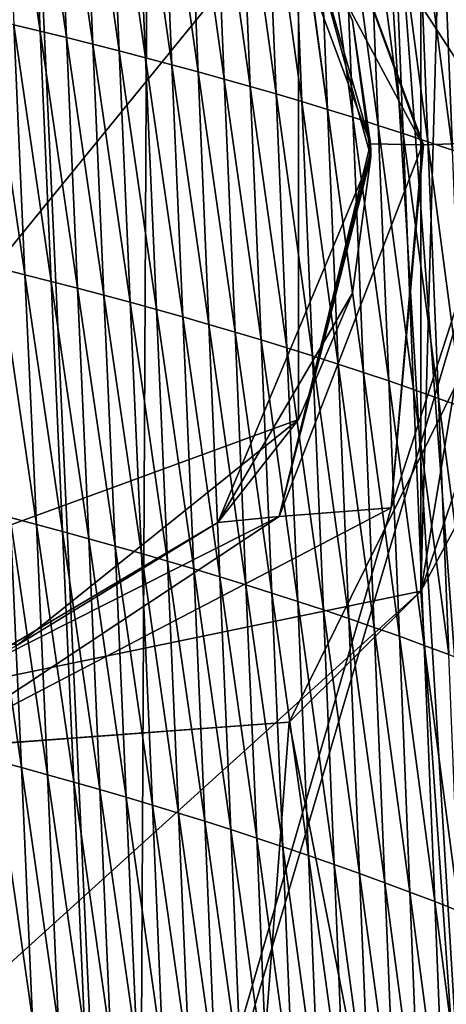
# Model space of a CAD drawing. Extents: x -65 to 446, y -88 to 1318.
# Tile 49 of 229: x 59.03 to 61.73, y -75.46 to -69.23. Entities that reach past the tile are written whole.
import ezdxf

# ---------------------------------------------------------------- set-up
doc = ezdxf.new("R2010")
doc.units = 0
doc.header["$LTSCALE"] = 65.185185
for name, color, linetype in [('1064', 7, 'CONTINUOUS'), ('1115', 7, 'CONTINUOUS'), ('1203', 7, 'CONTINUOUS'), ('1204', 7, 'CONTINUOUS'), ('1235', 7, 'CONTINUOUS'), ('1236', 7, 'CONTINUOUS'), ('1301', 7, 'CONTINUOUS'), ('1385', 7, 'CONTINUOUS'), ('1499', 7, 'CONTINUOUS'), ('772', 7, 'CONTINUOUS'), ('815', 7, 'CONTINUOUS'), ('821', 7, 'CONTINUOUS'), ('851', 7, 'CONTINUOUS'), ('852', 7, 'CONTINUOUS'), ('922', 7, 'CONTINUOUS')]:
    doc.layers.add(name, color=color, linetype=linetype)

msp = doc.modelspace()

# ---------------------------------------------------------------- linework, layer by layer
at = {"layer": '1064', "color": 7, "linetype": 'CONTINUOUS'}
for points in [[(60.794, -68.4398, -6.5), (61.1339, -69.2391, -6.5), (61.25, -70.1, -6.5), (60.794, -68.4398, -6.5)], [(60.794, -68.4398, -6.5), (61.25, -70.1, -6.5), (61.1339, -70.9608, -6.5), (60.794, -68.4398, -6.5)], [(60.794, -71.7602, -6.5), (60.794, -68.4398, -6.5), (61.1339, -70.9608, -6.5), (60.794, -71.7602, -6.5)]]:
    msp.add_3dface(points, dxfattribs=at)
at = {"layer": '1115', "color": 7, "linetype": 'CONTINUOUS'}
for points in [[(56.9368, -67.0288, -10.5186), (60.794, -68.4398, -6.5), (56.9406, -73.1725, -10.5161), (56.9368, -67.0288, -10.5186)], [(56.9406, -73.1725, -10.5161), (60.794, -68.4398, -6.5), (60.794, -71.7602, -6.5), (56.9406, -73.1725, -10.5161)]]:
    msp.add_3dface(points, dxfattribs=at)
at = {"layer": '1203', "color": 7, "linetype": 'CONTINUOUS'}
for points in [[(60.5206, -68.0484, -11.0118), (61.249, -70.0178, -10.1102), (60.794, -68.4398, -6.5), (60.5206, -68.0484, -11.0118)], [(60.794, -68.4398, -6.5), (61.249, -70.0178, -10.1102), (61.1339, -69.2391, -6.5), (60.794, -68.4398, -6.5)], [(61.249, -70.0178, -10.1102), (61.2497, -70.0589, -10.1091), (61.1339, -69.2391, -6.5), (61.249, -70.0178, -10.1102)], [(61.2497, -70.0589, -10.1091), (61.25, -70.1, -10.1088), (61.1339, -69.2391, -6.5), (61.2497, -70.0589, -10.1091)], [(61.1339, -69.2391, -6.5), (61.25, -70.1, -10.1088), (61.25, -70.1, -6.5), (61.1339, -69.2391, -6.5)]]:
    msp.add_3dface(points, dxfattribs=at)
at = {"layer": '1204', "color": 7, "linetype": 'CONTINUOUS'}
for points in [[(61.25, -70.1, -10.1088), (60.284, -72.4121, -11.2756), (61.25, -70.1, -6.5), (61.25, -70.1, -10.1088)], [(61.25, -70.1, -6.5), (60.284, -72.4121, -11.2756), (61.1339, -70.9608, -6.5), (61.25, -70.1, -6.5)], [(60.284, -72.4121, -11.2756), (60.794, -71.7602, -6.5), (61.1339, -70.9608, -6.5), (60.284, -72.4121, -11.2756)], [(59.0211, -73.1854, -12.4909), (56.9406, -73.1725, -10.5161), (60.794, -71.7602, -6.5), (59.0211, -73.1854, -12.4909)], [(60.284, -72.4121, -11.2756), (59.0211, -73.1854, -12.4909), (60.794, -71.7602, -6.5), (60.284, -72.4121, -11.2756)]]:
    msp.add_3dface(points, dxfattribs=at)
at = {"layer": '1235', "color": 7, "linetype": 'CONTINUOUS'}
for points in [[(62.5, -70.1, -6.3048), (60.7432, -66.5328, -8.9768), (62.5, -70.1, -5), (62.5, -70.1, -6.3048)], [(62.5, -70.1, -5), (60.7432, -66.5328, -8.9768), (62.26, -68.6499, -5), (62.5, -70.1, -5)]]:
    msp.add_3dface(points, dxfattribs=at)
at = {"layer": '1236', "color": 7, "linetype": 'CONTINUOUS'}
for points in [[(62.5, -70.1, -6.3048), (61.5655, -72.8454, -5), (60.7338, -73.6744, -8.9881), (62.5, -70.1, -6.3048)], [(61.5655, -72.8454, -5), (62.5, -70.1, -6.3048), (62.2599, -71.5501, -5), (61.5655, -72.8454, -5)], [(61.5655, -72.8454, -5), (55.8144, -74.0336, -11.1782), (60.7338, -73.6744, -8.9881), (61.5655, -72.8454, -5)], [(55.8144, -74.0336, -11.1782), (55.8231, -74.0384, -12.7315), (60.7338, -73.6744, -8.9881), (55.8144, -74.0336, -11.1782)]]:
    msp.add_3dface(points, dxfattribs=at)
at = {"layer": '1301', "color": 7, "linetype": 'CONTINUOUS'}
for points in [[(56.7, -81.041, 17.2233), (57.5549, -33.8057, 11.7864), (59.7708, -81.9913, 13.5274), (56.7, -81.041, 17.2233)], [(59.7708, -81.9913, 13.5274), (57.5549, -33.8057, 11.7864), (59.9522, -45.5035, 9.8465), (59.7708, -81.9913, 13.5274)], [(62.2614, -83.4279, 6.757), (59.7708, -81.9913, 13.5274), (59.9522, -45.5035, 9.8465), (62.2614, -83.4279, 6.757)]]:
    msp.add_3dface(points, dxfattribs=at)
at = {"layer": '1385', "color": 7, "linetype": 'CONTINUOUS'}
msp.add_3dface([(62.2831, -33.7172, 6.7175), (62.2614, -83.4279, 6.757), (59.9522, -45.5035, 9.8465), (62.2831, -33.7172, 6.7175)], dxfattribs=at)
at = {"layer": '1499', "color": 7, "linetype": 'CONTINUOUS'}
for points in [[(58.9947, -69.2649, 17.8549), (59.1609, -69.3047, 17.6996), (58.9259, -67.6781, 17.7255), (58.9947, -69.2649, 17.8549)], [(58.9259, -67.6781, 17.7255), (59.1609, -69.3047, 17.6996), (59.0926, -67.7157, 17.5711), (58.9259, -67.6781, 17.7255)], [(59.1609, -69.3047, 17.6996), (59.3275, -69.3454, 17.5404), (59.0926, -67.7157, 17.5711), (59.1609, -69.3047, 17.6996)], [(59.0926, -67.7157, 17.5711), (59.3275, -69.3454, 17.5404), (59.2594, -67.7542, 17.4129), (59.0926, -67.7157, 17.5711)], [(59.3275, -69.3454, 17.5404), (59.494, -69.387, 17.3771), (59.2594, -67.7542, 17.4129), (59.3275, -69.3454, 17.5404)], [(59.2594, -67.7542, 17.4129), (59.494, -69.387, 17.3771), (59.4263, -67.7935, 17.2507), (59.2594, -67.7542, 17.4129)], [(59.494, -69.387, 17.3771), (59.6606, -69.4294, 17.2097), (59.4263, -67.7935, 17.2507), (59.494, -69.387, 17.3771)], [(59.4263, -67.7935, 17.2507), (59.6606, -69.4294, 17.2097), (59.5931, -67.8336, 17.0845), (59.4263, -67.7935, 17.2507)], [(59.6606, -69.4294, 17.2097), (59.8269, -69.4727, 17.038), (59.5931, -67.8336, 17.0845), (59.6606, -69.4294, 17.2097)], [(59.5931, -67.8336, 17.0845), (59.8269, -69.4727, 17.038), (59.7597, -67.8745, 16.9143), (59.5931, -67.8336, 17.0845)], [(59.8269, -69.4727, 17.038), (59.993, -69.5169, 16.8621), (59.7597, -67.8745, 16.9143), (59.8269, -69.4727, 17.038)], [(59.7597, -67.8745, 16.9143), (59.993, -69.5169, 16.8621), (59.926, -67.9162, 16.7398), (59.7597, -67.8745, 16.9143)], [(59.993, -69.5169, 16.8621), (60.1586, -69.5619, 16.6818), (59.926, -67.9162, 16.7398), (59.993, -69.5169, 16.8621)], [(59.926, -67.9162, 16.7398), (60.1586, -69.5619, 16.6818), (60.0919, -67.9588, 16.5611), (59.926, -67.9162, 16.7398)], [(60.1586, -69.5619, 16.6818), (60.3238, -69.6078, 16.497), (60.0919, -67.9588, 16.5611), (60.1586, -69.5619, 16.6818)], [(60.0919, -67.9588, 16.5611), (60.3238, -69.6078, 16.497), (60.2573, -68.0022, 16.3781), (60.0919, -67.9588, 16.5611)], [(60.3238, -69.6078, 16.497), (60.4883, -69.6545, 16.3077), (60.2573, -68.0022, 16.3781), (60.3238, -69.6078, 16.497)], [(60.2573, -68.0022, 16.3781), (60.4883, -69.6545, 16.3077), (60.422, -68.0464, 16.1906), (60.2573, -68.0022, 16.3781)], [(60.4883, -69.6545, 16.3077), (60.652, -69.7021, 16.1136), (60.422, -68.0464, 16.1906), (60.4883, -69.6545, 16.3077)], [(60.422, -68.0464, 16.1906), (60.652, -69.7021, 16.1136), (60.5859, -68.0914, 15.9986), (60.422, -68.0464, 16.1906)], [(60.652, -69.7021, 16.1136), (60.8148, -69.7505, 15.9148), (60.5859, -68.0914, 15.9986), (60.652, -69.7021, 16.1136)], [(60.5859, -68.0914, 15.9986), (60.8148, -69.7505, 15.9148), (60.749, -68.1372, 15.8019), (60.5859, -68.0914, 15.9986)], [(60.8148, -69.7505, 15.9148), (60.9766, -69.7997, 15.7111), (60.749, -68.1372, 15.8019), (60.8148, -69.7505, 15.9148)], [(60.749, -68.1372, 15.8019), (60.9766, -69.7997, 15.7111), (60.9111, -68.1839, 15.6004), (60.749, -68.1372, 15.8019)], [(60.9766, -69.7997, 15.7111), (61.1373, -69.8498, 15.5022), (60.9111, -68.1839, 15.6004), (60.9766, -69.7997, 15.7111)], [(60.9111, -68.1839, 15.6004), (61.1373, -69.8498, 15.5022), (61.072, -68.2313, 15.394), (60.9111, -68.1839, 15.6004)], [(61.1373, -69.8498, 15.5022), (61.2966, -69.9007, 15.2882), (61.072, -68.2313, 15.394), (61.1373, -69.8498, 15.5022)], [(61.072, -68.2313, 15.394), (61.2966, -69.9007, 15.2882), (61.2317, -68.2795, 15.1826), (61.072, -68.2313, 15.394)], [(61.2966, -69.9007, 15.2882), (61.4545, -69.9524, 15.0689), (61.2317, -68.2795, 15.1826), (61.2966, -69.9007, 15.2882)], [(61.2317, -68.2795, 15.1826), (61.4545, -69.9524, 15.0689), (61.3899, -68.3284, 14.966), (61.2317, -68.2795, 15.1826)], [(61.4545, -69.9524, 15.0689), (61.611, -70.005, 14.8441), (61.3899, -68.3284, 14.966), (61.4545, -69.9524, 15.0689)], [(61.3899, -68.3284, 14.966), (61.611, -70.005, 14.8441), (61.5467, -68.3782, 14.7441), (61.3899, -68.3284, 14.966)], [(61.611, -70.005, 14.8441), (61.7656, -70.0583, 14.6138), (61.5467, -68.3782, 14.7441), (61.611, -70.005, 14.8441)], [(61.5467, -68.3782, 14.7441), (61.7656, -70.0583, 14.6138), (61.7018, -68.4287, 14.5167), (61.5467, -68.3782, 14.7441)], [(61.7656, -70.0583, 14.6138), (61.9172, -70.1125, 14.3775), (61.7018, -68.4287, 14.5167), (61.7656, -70.0583, 14.6138)], [(61.7018, -68.4287, 14.5167), (61.9172, -70.1125, 14.3775), (61.8538, -68.4801, 14.2835), (61.7018, -68.4287, 14.5167)], [(58.8997, -70.804, 18.1327), (59.0657, -70.8451, 17.9809), (58.8282, -69.226, 18.006), (58.8997, -70.804, 18.1327)], [(58.8282, -69.226, 18.006), (59.0657, -70.8451, 17.9809), (58.9947, -69.2649, 17.8549), (58.8282, -69.226, 18.006)], [(59.0657, -70.8451, 17.9809), (59.2316, -70.8872, 17.8247), (58.9947, -69.2649, 17.8549), (59.0657, -70.8451, 17.9809)], [(58.9947, -69.2649, 17.8549), (59.2316, -70.8872, 17.8247), (59.1609, -69.3047, 17.6996), (58.9947, -69.2649, 17.8549)], [(59.2316, -70.8872, 17.8247), (59.3978, -70.9302, 17.6645), (59.1609, -69.3047, 17.6996), (59.2316, -70.8872, 17.8247)], [(59.1609, -69.3047, 17.6996), (59.3978, -70.9302, 17.6645), (59.3275, -69.3454, 17.5404), (59.1609, -69.3047, 17.6996)], [(59.3978, -70.9302, 17.6645), (59.564, -70.9742, 17.5002), (59.3275, -69.3454, 17.5404), (59.3978, -70.9302, 17.6645)], [(59.3275, -69.3454, 17.5404), (59.564, -70.9742, 17.5002), (59.494, -69.387, 17.3771), (59.3275, -69.3454, 17.5404)], [(59.564, -70.9742, 17.5002), (59.7302, -71.019, 17.3316), (59.494, -69.387, 17.3771), (59.564, -70.9742, 17.5002)], [(59.494, -69.387, 17.3771), (59.7302, -71.019, 17.3316), (59.6606, -69.4294, 17.2097), (59.494, -69.387, 17.3771)], [(59.7302, -71.019, 17.3316), (59.8963, -71.0647, 17.1587), (59.6606, -69.4294, 17.2097), (59.7302, -71.019, 17.3316)], [(59.6606, -69.4294, 17.2097), (59.8963, -71.0647, 17.1587), (59.8269, -69.4727, 17.038), (59.6606, -69.4294, 17.2097)], [(59.8963, -71.0647, 17.1587), (60.0621, -71.1114, 16.9813), (59.8269, -69.4727, 17.038), (59.8963, -71.0647, 17.1587)], [(59.8269, -69.4727, 17.038), (60.0621, -71.1114, 16.9813), (59.993, -69.5169, 16.8621), (59.8269, -69.4727, 17.038)], [(60.0621, -71.1114, 16.9813), (60.2275, -71.1589, 16.7995), (59.993, -69.5169, 16.8621), (60.0621, -71.1114, 16.9813)], [(59.993, -69.5169, 16.8621), (60.2275, -71.1589, 16.7995), (60.1586, -69.5619, 16.6818), (59.993, -69.5169, 16.8621)], [(60.2275, -71.1589, 16.7995), (60.3923, -71.2074, 16.613), (60.1586, -69.5619, 16.6818), (60.2275, -71.1589, 16.7995)], [(60.1586, -69.5619, 16.6818), (60.3923, -71.2074, 16.613), (60.3238, -69.6078, 16.497), (60.1586, -69.5619, 16.6818)], [(60.3923, -71.2074, 16.613), (60.5565, -71.2567, 16.4218), (60.3238, -69.6078, 16.497), (60.3923, -71.2074, 16.613)], [(60.3238, -69.6078, 16.497), (60.5565, -71.2567, 16.4218), (60.4883, -69.6545, 16.3077), (60.3238, -69.6078, 16.497)], [(60.5565, -71.2567, 16.4218), (60.72, -71.3069, 16.2259), (60.4883, -69.6545, 16.3077), (60.5565, -71.2567, 16.4218)], [(60.4883, -69.6545, 16.3077), (60.72, -71.3069, 16.2259), (60.652, -69.7021, 16.1136), (60.4883, -69.6545, 16.3077)], [(60.72, -71.3069, 16.2259), (60.8825, -71.358, 16.0249), (60.652, -69.7021, 16.1136), (60.72, -71.3069, 16.2259)], [(60.652, -69.7021, 16.1136), (60.8825, -71.358, 16.0249), (60.8148, -69.7505, 15.9148), (60.652, -69.7021, 16.1136)], [(60.8825, -71.358, 16.0249), (61.044, -71.4099, 15.8189), (60.8148, -69.7505, 15.9148), (60.8825, -71.358, 16.0249)], [(60.8148, -69.7505, 15.9148), (61.044, -71.4099, 15.8189), (60.9766, -69.7997, 15.7111), (60.8148, -69.7505, 15.9148)], [(61.044, -71.4099, 15.8189), (61.2043, -71.4628, 15.6077), (60.9766, -69.7997, 15.7111), (61.044, -71.4099, 15.8189)], [(60.9766, -69.7997, 15.7111), (61.2043, -71.4628, 15.6077), (61.1373, -69.8498, 15.5022), (60.9766, -69.7997, 15.7111)], [(61.2043, -71.4628, 15.6077), (61.3633, -71.5165, 15.3912), (61.1373, -69.8498, 15.5022), (61.2043, -71.4628, 15.6077)], [(61.1373, -69.8498, 15.5022), (61.3633, -71.5165, 15.3912), (61.2966, -69.9007, 15.2882), (61.1373, -69.8498, 15.5022)], [(61.3633, -71.5165, 15.3912), (61.5208, -71.571, 15.1692), (61.2966, -69.9007, 15.2882), (61.3633, -71.5165, 15.3912)], [(61.2966, -69.9007, 15.2882), (61.5208, -71.571, 15.1692), (61.4545, -69.9524, 15.0689), (61.2966, -69.9007, 15.2882)], [(61.5208, -71.571, 15.1692), (61.6767, -71.6264, 14.9417), (61.4545, -69.9524, 15.0689), (61.5208, -71.571, 15.1692)], [(61.4545, -69.9524, 15.0689), (61.6767, -71.6264, 14.9417), (61.611, -70.005, 14.8441), (61.4545, -69.9524, 15.0689)], [(61.6767, -71.6264, 14.9417), (61.831, -71.6826, 14.7084), (61.611, -70.005, 14.8441), (61.6767, -71.6264, 14.9417)], [(61.611, -70.005, 14.8441), (61.831, -71.6826, 14.7084), (61.7656, -70.0583, 14.6138), (61.611, -70.005, 14.8441)], [(58.972, -72.3804, 18.2564), (59.1376, -72.4237, 18.1039), (58.8997, -70.804, 18.1327), (58.972, -72.3804, 18.2564)], [(58.8997, -70.804, 18.1327), (59.1376, -72.4237, 18.1039), (59.0657, -70.8451, 17.9809), (58.8997, -70.804, 18.1327)], [(59.1376, -72.4237, 18.1039), (59.3031, -72.4681, 17.947), (59.0657, -70.8451, 17.9809), (59.1376, -72.4237, 18.1039)], [(59.0657, -70.8451, 17.9809), (59.3031, -72.4681, 17.947), (59.2316, -70.8872, 17.8247), (59.0657, -70.8451, 17.9809)], [(59.3031, -72.4681, 17.947), (59.4689, -72.5135, 17.7859), (59.2316, -70.8872, 17.8247), (59.3031, -72.4681, 17.947)], [(59.2316, -70.8872, 17.8247), (59.4689, -72.5135, 17.7859), (59.3978, -70.9302, 17.6645), (59.2316, -70.8872, 17.8247)], [(59.4689, -72.5135, 17.7859), (59.6348, -72.5598, 17.6206), (59.3978, -70.9302, 17.6645), (59.4689, -72.5135, 17.7859)], [(59.3978, -70.9302, 17.6645), (59.6348, -72.5598, 17.6206), (59.564, -70.9742, 17.5002), (59.3978, -70.9302, 17.6645)], [(59.6348, -72.5598, 17.6206), (59.8007, -72.607, 17.4509), (59.564, -70.9742, 17.5002), (59.6348, -72.5598, 17.6206)], [(59.564, -70.9742, 17.5002), (59.8007, -72.607, 17.4509), (59.7302, -71.019, 17.3316), (59.564, -70.9742, 17.5002)], [(59.8007, -72.607, 17.4509), (59.9665, -72.6552, 17.2767), (59.7302, -71.019, 17.3316), (59.8007, -72.607, 17.4509)], [(59.7302, -71.019, 17.3316), (59.9665, -72.6552, 17.2767), (59.8963, -71.0647, 17.1587), (59.7302, -71.019, 17.3316)], [(59.9665, -72.6552, 17.2767), (60.132, -72.7044, 17.098), (59.8963, -71.0647, 17.1587), (59.9665, -72.6552, 17.2767)], [(59.8963, -71.0647, 17.1587), (60.132, -72.7044, 17.098), (60.0621, -71.1114, 16.9813), (59.8963, -71.0647, 17.1587)], [(60.132, -72.7044, 17.098), (60.2971, -72.7545, 16.9147), (60.0621, -71.1114, 16.9813), (60.132, -72.7044, 17.098)], [(60.0621, -71.1114, 16.9813), (60.2971, -72.7545, 16.9147), (60.2275, -71.1589, 16.7995), (60.0621, -71.1114, 16.9813)], [(60.2971, -72.7545, 16.9147), (60.4617, -72.8055, 16.7266), (60.2275, -71.1589, 16.7995), (60.2971, -72.7545, 16.9147)], [(60.2275, -71.1589, 16.7995), (60.4617, -72.8055, 16.7266), (60.3923, -71.2074, 16.613), (60.2275, -71.1589, 16.7995)], [(60.4617, -72.8055, 16.7266), (60.6256, -72.8574, 16.5337), (60.3923, -71.2074, 16.613), (60.4617, -72.8055, 16.7266)], [(60.3923, -71.2074, 16.613), (60.6256, -72.8574, 16.5337), (60.5565, -71.2567, 16.4218), (60.3923, -71.2074, 16.613)], [(60.6256, -72.8574, 16.5337), (60.7887, -72.9103, 16.3358), (60.5565, -71.2567, 16.4218), (60.6256, -72.8574, 16.5337)], [(60.5565, -71.2567, 16.4218), (60.7887, -72.9103, 16.3358), (60.72, -71.3069, 16.2259), (60.5565, -71.2567, 16.4218)], [(60.7887, -72.9103, 16.3358), (60.9509, -72.9641, 16.1328), (60.72, -71.3069, 16.2259), (60.7887, -72.9103, 16.3358)], [(60.72, -71.3069, 16.2259), (60.9509, -72.9641, 16.1328), (60.8825, -71.358, 16.0249), (60.72, -71.3069, 16.2259)], [(60.9509, -72.9641, 16.1328), (61.112, -73.0188, 15.9246), (60.8825, -71.358, 16.0249), (60.9509, -72.9641, 16.1328)], [(60.8825, -71.358, 16.0249), (61.112, -73.0188, 15.9246), (61.044, -71.4099, 15.8189), (60.8825, -71.358, 16.0249)], [(61.112, -73.0188, 15.9246), (61.272, -73.0743, 15.7111), (61.044, -71.4099, 15.8189), (61.112, -73.0188, 15.9246)], [(61.044, -71.4099, 15.8189), (61.272, -73.0743, 15.7111), (61.2043, -71.4628, 15.6077), (61.044, -71.4099, 15.8189)], [(61.272, -73.0743, 15.7111), (61.4305, -73.1308, 15.4921), (61.2043, -71.4628, 15.6077), (61.272, -73.0743, 15.7111)], [(61.2043, -71.4628, 15.6077), (61.4305, -73.1308, 15.4921), (61.3633, -71.5165, 15.3912), (61.2043, -71.4628, 15.6077)], [(61.4305, -73.1308, 15.4921), (61.5876, -73.1882, 15.2675), (61.3633, -71.5165, 15.3912), (61.4305, -73.1308, 15.4921)], [(61.3633, -71.5165, 15.3912), (61.5876, -73.1882, 15.2675), (61.5208, -71.571, 15.1692), (61.3633, -71.5165, 15.3912)], [(61.5876, -73.1882, 15.2675), (61.7431, -73.2465, 15.0372), (61.5208, -71.571, 15.1692), (61.5876, -73.1882, 15.2675)], [(61.5208, -71.571, 15.1692), (61.7431, -73.2465, 15.0372), (61.6767, -71.6264, 14.9417), (61.5208, -71.571, 15.1692)], [(61.7431, -73.2465, 15.0372), (61.8968, -73.3056, 14.801), (61.6767, -71.6264, 14.9417), (61.7431, -73.2465, 15.0372)], [(61.6767, -71.6264, 14.9417), (61.8968, -73.3056, 14.801), (61.831, -71.6826, 14.7084), (61.6767, -71.6264, 14.9417)], [(58.8779, -73.9155, 18.5261), (59.0437, -73.96, 18.3778), (58.8057, -72.338, 18.4042), (58.8779, -73.9155, 18.5261)], [(58.8057, -72.338, 18.4042), (59.0437, -73.96, 18.3778), (58.972, -72.3804, 18.2564), (58.8057, -72.338, 18.4042)], [(59.0437, -73.96, 18.3778), (59.2089, -74.0056, 18.2246), (58.972, -72.3804, 18.2564), (59.0437, -73.96, 18.3778)], [(58.972, -72.3804, 18.2564), (59.2089, -74.0056, 18.2246), (59.1376, -72.4237, 18.1039), (58.972, -72.3804, 18.2564)], [(59.2089, -74.0056, 18.2246), (59.374, -74.0522, 18.067), (59.1376, -72.4237, 18.1039), (59.2089, -74.0056, 18.2246)], [(59.1376, -72.4237, 18.1039), (59.374, -74.0522, 18.067), (59.3031, -72.4681, 17.947), (59.1376, -72.4237, 18.1039)], [(59.374, -74.0522, 18.067), (59.5395, -74.0999, 17.9051), (59.3031, -72.4681, 17.947), (59.374, -74.0522, 18.067)], [(59.3031, -72.4681, 17.947), (59.5395, -74.0999, 17.9051), (59.4689, -72.5135, 17.7859), (59.3031, -72.4681, 17.947)], [(59.5395, -74.0999, 17.9051), (59.7051, -74.1485, 17.7389), (59.4689, -72.5135, 17.7859), (59.5395, -74.0999, 17.9051)], [(59.4689, -72.5135, 17.7859), (59.7051, -74.1485, 17.7389), (59.6348, -72.5598, 17.6206), (59.4689, -72.5135, 17.7859)], [(59.7051, -74.1485, 17.7389), (59.8708, -74.1981, 17.5681), (59.6348, -72.5598, 17.6206), (59.7051, -74.1485, 17.7389)], [(59.6348, -72.5598, 17.6206), (59.8708, -74.1981, 17.5681), (59.8007, -72.607, 17.4509), (59.6348, -72.5598, 17.6206)], [(59.8708, -74.1981, 17.5681), (60.0362, -74.2488, 17.3928), (59.8007, -72.607, 17.4509), (59.8708, -74.1981, 17.5681)], [(59.8007, -72.607, 17.4509), (60.0362, -74.2488, 17.3928), (59.9665, -72.6552, 17.2767), (59.8007, -72.607, 17.4509)], [(60.0362, -74.2488, 17.3928), (60.2015, -74.3004, 17.2128), (59.9665, -72.6552, 17.2767), (60.0362, -74.2488, 17.3928)], [(59.9665, -72.6552, 17.2767), (60.2015, -74.3004, 17.2128), (60.132, -72.7044, 17.098), (59.9665, -72.6552, 17.2767)], [(60.2015, -74.3004, 17.2128), (60.3663, -74.353, 17.028), (60.132, -72.7044, 17.098), (60.2015, -74.3004, 17.2128)], [(60.132, -72.7044, 17.098), (60.3663, -74.353, 17.028), (60.2971, -72.7545, 16.9147), (60.132, -72.7044, 17.098)], [(60.3663, -74.353, 17.028), (60.5306, -74.4065, 16.8383), (60.2971, -72.7545, 16.9147), (60.3663, -74.353, 17.028)], [(60.2971, -72.7545, 16.9147), (60.5306, -74.4065, 16.8383), (60.4617, -72.8055, 16.7266), (60.2971, -72.7545, 16.9147)], [(60.5306, -74.4065, 16.8383), (60.6942, -74.4611, 16.6437), (60.4617, -72.8055, 16.7266), (60.5306, -74.4065, 16.8383)], [(60.4617, -72.8055, 16.7266), (60.6942, -74.4611, 16.6437), (60.6256, -72.8574, 16.5337), (60.4617, -72.8055, 16.7266)], [(60.6942, -74.4611, 16.6437), (60.857, -74.5165, 16.4439), (60.6256, -72.8574, 16.5337), (60.6942, -74.4611, 16.6437)], [(60.6256, -72.8574, 16.5337), (60.857, -74.5165, 16.4439), (60.7887, -72.9103, 16.3358), (60.6256, -72.8574, 16.5337)], [(60.857, -74.5165, 16.4439), (61.0189, -74.573, 16.2389), (60.7887, -72.9103, 16.3358), (60.857, -74.5165, 16.4439)], [(60.7887, -72.9103, 16.3358), (61.0189, -74.573, 16.2389), (60.9509, -72.9641, 16.1328), (60.7887, -72.9103, 16.3358)], [(61.0189, -74.573, 16.2389), (61.1797, -74.6304, 16.0286), (60.9509, -72.9641, 16.1328), (61.0189, -74.573, 16.2389)], [(60.9509, -72.9641, 16.1328), (61.1797, -74.6304, 16.0286), (61.112, -73.0188, 15.9246), (60.9509, -72.9641, 16.1328)], [(61.1797, -74.6304, 16.0286), (61.3392, -74.6887, 15.8127), (61.112, -73.0188, 15.9246), (61.1797, -74.6304, 16.0286)], [(61.112, -73.0188, 15.9246), (61.3392, -74.6887, 15.8127), (61.272, -73.0743, 15.7111), (61.112, -73.0188, 15.9246)], [(61.3392, -74.6887, 15.8127), (61.4974, -74.7479, 15.5913), (61.272, -73.0743, 15.7111), (61.3392, -74.6887, 15.8127)], [(61.272, -73.0743, 15.7111), (61.4974, -74.7479, 15.5913), (61.4305, -73.1308, 15.4921), (61.272, -73.0743, 15.7111)], [(61.4974, -74.7479, 15.5913), (61.654, -74.8081, 15.3641), (61.4305, -73.1308, 15.4921), (61.4974, -74.7479, 15.5913)], [(61.4305, -73.1308, 15.4921), (61.654, -74.8081, 15.3641), (61.5876, -73.1882, 15.2675), (61.4305, -73.1308, 15.4921)], [(61.654, -74.8081, 15.3641), (61.8089, -74.8692, 15.1311), (61.5876, -73.1882, 15.2675), (61.654, -74.8081, 15.3641)], [(61.5876, -73.1882, 15.2675), (61.8089, -74.8692, 15.1311), (61.7431, -73.2465, 15.0372), (61.5876, -73.1882, 15.2675)], [(58.9481, -75.5048, 18.6466), (59.1134, -75.5514, 18.4977), (58.8779, -73.9155, 18.5261), (58.9481, -75.5048, 18.6466)], [(58.8779, -73.9155, 18.5261), (59.1134, -75.5514, 18.4977), (59.0437, -73.96, 18.3778), (58.8779, -73.9155, 18.5261)], [(59.1134, -75.5514, 18.4977), (59.2782, -75.599, 18.3439), (59.0437, -73.96, 18.3778), (59.1134, -75.5514, 18.4977)], [(59.0437, -73.96, 18.3778), (59.2782, -75.599, 18.3439), (59.2089, -74.0056, 18.2246), (59.0437, -73.96, 18.3778)], [(59.2782, -75.599, 18.3439), (59.4431, -75.6478, 18.1857), (59.2089, -74.0056, 18.2246), (59.2782, -75.599, 18.3439)], [(59.2089, -74.0056, 18.2246), (59.4431, -75.6478, 18.1857), (59.374, -74.0522, 18.067), (59.2089, -74.0056, 18.2246)], [(59.4431, -75.6478, 18.1857), (59.6083, -75.6976, 18.023), (59.374, -74.0522, 18.067), (59.4431, -75.6478, 18.1857)], [(59.374, -74.0522, 18.067), (59.6083, -75.6976, 18.023), (59.5395, -74.0999, 17.9051), (59.374, -74.0522, 18.067)], [(59.6083, -75.6976, 18.023), (59.7737, -75.7484, 17.8559), (59.5395, -74.0999, 17.9051), (59.6083, -75.6976, 18.023)], [(59.5395, -74.0999, 17.9051), (59.7737, -75.7484, 17.8559), (59.7051, -74.1485, 17.7389), (59.5395, -74.0999, 17.9051)], [(59.7737, -75.7484, 17.8559), (59.9391, -75.8003, 17.6841), (59.7051, -74.1485, 17.7389), (59.7737, -75.7484, 17.8559)], [(59.7051, -74.1485, 17.7389), (59.9391, -75.8003, 17.6841), (59.8708, -74.1981, 17.5681), (59.7051, -74.1485, 17.7389)], [(59.9391, -75.8003, 17.6841), (60.1044, -75.8532, 17.5077), (59.8708, -74.1981, 17.5681), (59.9391, -75.8003, 17.6841)], [(59.8708, -74.1981, 17.5681), (60.1044, -75.8532, 17.5077), (60.0362, -74.2488, 17.3928), (59.8708, -74.1981, 17.5681)], [(60.1044, -75.8532, 17.5077), (60.2694, -75.9071, 17.3264), (60.0362, -74.2488, 17.3928), (60.1044, -75.8532, 17.5077)], [(60.0362, -74.2488, 17.3928), (60.2694, -75.9071, 17.3264), (60.2015, -74.3004, 17.2128), (60.0362, -74.2488, 17.3928)], [(60.2694, -75.9071, 17.3264), (60.434, -75.9621, 17.1402), (60.2015, -74.3004, 17.2128), (60.2694, -75.9071, 17.3264)], [(60.2015, -74.3004, 17.2128), (60.434, -75.9621, 17.1402), (60.3663, -74.353, 17.028), (60.2015, -74.3004, 17.2128)], [(60.434, -75.9621, 17.1402), (60.598, -76.0181, 16.949), (60.3663, -74.353, 17.028), (60.434, -75.9621, 17.1402)], [(60.3663, -74.353, 17.028), (60.598, -76.0181, 16.949), (60.5306, -74.4065, 16.8383), (60.3663, -74.353, 17.028)], [(60.598, -76.0181, 16.949), (60.7614, -76.075, 16.7526), (60.5306, -74.4065, 16.8383), (60.598, -76.0181, 16.949)], [(60.5306, -74.4065, 16.8383), (60.7614, -76.075, 16.7526), (60.6942, -74.4611, 16.6437), (60.5306, -74.4065, 16.8383)], [(60.7614, -76.075, 16.7526), (60.9239, -76.133, 16.551), (60.6942, -74.4611, 16.6437), (60.7614, -76.075, 16.7526)], [(60.6942, -74.4611, 16.6437), (60.9239, -76.133, 16.551), (60.857, -74.5165, 16.4439), (60.6942, -74.4611, 16.6437)], [(60.9239, -76.133, 16.551), (61.0855, -76.192, 16.344), (60.857, -74.5165, 16.4439), (60.9239, -76.133, 16.551)], [(60.857, -74.5165, 16.4439), (61.0855, -76.192, 16.344), (61.0189, -74.573, 16.2389), (60.857, -74.5165, 16.4439)], [(61.0855, -76.192, 16.344), (61.2459, -76.2519, 16.1316), (61.0189, -74.573, 16.2389), (61.0855, -76.192, 16.344)], [(61.0189, -74.573, 16.2389), (61.2459, -76.2519, 16.1316), (61.1797, -74.6304, 16.0286), (61.0189, -74.573, 16.2389)], [(61.2459, -76.2519, 16.1316), (61.4051, -76.3128, 15.9135), (61.1797, -74.6304, 16.0286), (61.2459, -76.2519, 16.1316)], [(61.1797, -74.6304, 16.0286), (61.4051, -76.3128, 15.9135), (61.3392, -74.6887, 15.8127), (61.1797, -74.6304, 16.0286)], [(61.4051, -76.3128, 15.9135), (61.5628, -76.3747, 15.6896), (61.3392, -74.6887, 15.8127), (61.4051, -76.3128, 15.9135)], [(61.3392, -74.6887, 15.8127), (61.5628, -76.3747, 15.6896), (61.4974, -74.7479, 15.5913), (61.3392, -74.6887, 15.8127)], [(61.5628, -76.3747, 15.6896), (61.719, -76.4375, 15.4599), (61.4974, -74.7479, 15.5913), (61.5628, -76.3747, 15.6896)], [(61.4974, -74.7479, 15.5913), (61.719, -76.4375, 15.4599), (61.654, -74.8081, 15.3641), (61.4974, -74.7479, 15.5913)], [(61.719, -76.4375, 15.4599), (61.8734, -76.5013, 15.2242), (61.654, -74.8081, 15.3641), (61.719, -76.4375, 15.4599)], [(61.654, -74.8081, 15.3641), (61.8734, -76.5013, 15.2242), (61.8089, -74.8692, 15.1311), (61.654, -74.8081, 15.3641)]]:
    msp.add_3dface(points, dxfattribs=at)
at = {"layer": '772', "color": 7, "linetype": 'CONTINUOUS'}
for points in [[(61.5655, -67.3546, -5), (61.5655, -72.8454, -5), (62.26, -68.6499, -5), (61.5655, -67.3546, -5)], [(61.5655, -72.8454, -5), (62.5, -70.1, -5), (62.26, -68.6499, -5), (61.5655, -72.8454, -5)], [(61.5655, -72.8454, -5), (62.2599, -71.5501, -5), (62.5, -70.1, -5), (61.5655, -72.8454, -5)]]:
    msp.add_3dface(points, dxfattribs=at)
at = {"layer": '815', "color": 7, "linetype": 'CONTINUOUS'}
for points in [[(62.5, -70.1, -6.3048), (62.5, -50.6, -6.3048), (60.7338, -54.1744, -8.9881), (62.5, -70.1, -6.3048)], [(60.7432, -66.5328, -8.9768), (62.5, -70.1, -6.3048), (60.7338, -54.1744, -8.9881), (60.7432, -66.5328, -8.9768)], [(63, -85.2565, -5.1962), (62.5, -70.1, -6.3048), (60.7338, -73.6744, -8.9881), (63, -85.2565, -5.1962)], [(55.8231, -74.0384, -12.7315), (59.8267, -85.5815, -9.9718), (60.7338, -73.6744, -8.9881), (55.8231, -74.0384, -12.7315)], [(59.8267, -85.5815, -9.9718), (63, -85.2565, -5.1962), (60.7338, -73.6744, -8.9881), (59.8267, -85.5815, -9.9718)], [(57.5, -79.1, -11.8216), (59.8267, -85.5815, -9.9718), (55.8231, -74.0384, -12.7315), (57.5, -79.1, -11.8216)]]:
    msp.add_3dface(points, dxfattribs=at)
at = {"layer": '821', "color": 7, "linetype": 'CONTINUOUS'}
for points in [[(62.0607, -77, 3.647), (58.9091, -35.1001, 8.9099), (57.5108, -77, 10.1167), (62.0607, -77, 3.647)], [(62.6, -35.2556, 0), (58.9091, -35.1001, 8.9099), (62.0607, -77, 3.647), (62.6, -35.2556, 0)], [(62.6, -35.2556, 0), (61.8575, -77, -4.2614), (61.5655, -72.8454, -5), (62.6, -35.2556, 0)], [(62.6, -35.2556, 0), (61.5655, -72.8454, -5), (61.5655, -67.3546, -5), (62.6, -35.2556, 0)], [(61.5655, -72.8454, -5), (56.9799, -77, -10.49), (55.8144, -74.0336, -11.1782), (61.5655, -72.8454, -5)], [(61.8575, -77, -4.2614), (56.9799, -77, -10.49), (61.5655, -72.8454, -5), (61.8575, -77, -4.2614)]]:
    msp.add_3dface(points, dxfattribs=at)
at = {"layer": '851', "color": 7, "linetype": 'CONTINUOUS'}
for points in [[(61.249, -70.0178, -10.1102), (61.5765, -70.0233, -10.5792), (60.6705, -72.3728, -11.5901), (61.249, -70.0178, -10.1102)], [(61.249, -70.0178, -10.1102), (60.6705, -72.3728, -11.5901), (61.2497, -70.0589, -10.1091), (61.249, -70.0178, -10.1102)], [(61.5765, -70.0233, -10.5792), (61.379, -72.3185, -11.248), (60.6705, -72.3728, -11.5901), (61.5765, -70.0233, -10.5792)], [(62.1278, -70.0052, -10.4363), (61.379, -72.3185, -11.248), (61.5832, -70.0232, -10.5817), (62.1278, -70.0052, -10.4363)], [(61.379, -72.3185, -11.248), (61.5765, -70.0233, -10.5792), (61.5832, -70.0232, -10.5817), (61.379, -72.3185, -11.248)], [(61.2497, -70.0589, -10.1091), (60.6705, -72.3728, -11.5901), (61.25, -70.1, -10.1088), (61.2497, -70.0589, -10.1091)], [(61.25, -70.1, -10.1088), (60.6705, -72.3728, -11.5901), (60.284, -72.4121, -11.2756), (61.25, -70.1, -10.1088)], [(61.379, -72.3185, -11.248), (58.4496, -73.8453, -13.5869), (60.6705, -72.3728, -11.5901), (61.379, -72.3185, -11.248)], [(60.6705, -72.3728, -11.5901), (58.4496, -73.8453, -13.5869), (58.4885, -73.4753, -13.3799), (60.6705, -72.3728, -11.5901)], [(60.6705, -72.3728, -11.5901), (58.4885, -73.4753, -13.3799), (60.284, -72.4121, -11.2756), (60.6705, -72.3728, -11.5901)], [(60.284, -72.4121, -11.2756), (58.4885, -73.4753, -13.3799), (59.0211, -73.1854, -12.4909), (60.284, -72.4121, -11.2756)]]:
    msp.add_3dface(points, dxfattribs=at)
at = {"layer": '852', "color": 7, "linetype": 'CONTINUOUS'}
for points in [[(61.2205, -67.686, -11.4062), (62.1278, -70.0052, -10.4363), (60.8528, -68.0429, -11.3831), (61.2205, -67.686, -11.4062)], [(60.8528, -68.0429, -11.3831), (61.5765, -70.0233, -10.5792), (60.5206, -68.0484, -11.0118), (60.8528, -68.0429, -11.3831)], [(60.5206, -68.0484, -11.0118), (61.5765, -70.0233, -10.5792), (61.249, -70.0178, -10.1102), (60.5206, -68.0484, -11.0118)], [(60.8528, -68.0429, -11.3831), (62.1278, -70.0052, -10.4363), (61.5832, -70.0232, -10.5817), (60.8528, -68.0429, -11.3831)], [(61.5765, -70.0233, -10.5792), (60.8528, -68.0429, -11.3831), (61.5832, -70.0232, -10.5817), (61.5765, -70.0233, -10.5792)]]:
    msp.add_3dface(points, dxfattribs=at)
at = {"layer": '922', "color": 7, "linetype": 'CONTINUOUS'}
for points in [[(62.1278, -70.0052, -10.4363), (61.2205, -67.686, -11.4062), (62.1278, -50.5052, -10.4363), (62.1278, -70.0052, -10.4363)], [(62.8001, -87.2398, -9.5999), (57, -87.3898, -14.3875), (62.1278, -70.0052, -10.4363), (62.8001, -87.2398, -9.5999)], [(62.1278, -70.0052, -10.4363), (57, -87.3898, -14.3875), (61.379, -72.3185, -11.248), (62.1278, -70.0052, -10.4363)], [(61.379, -72.3185, -11.248), (57, -87.3898, -14.3875), (58.4496, -73.8453, -13.5869), (61.379, -72.3185, -11.248)]]:
    msp.add_3dface(points, dxfattribs=at)

doc.saveas('drawing.dxf')
